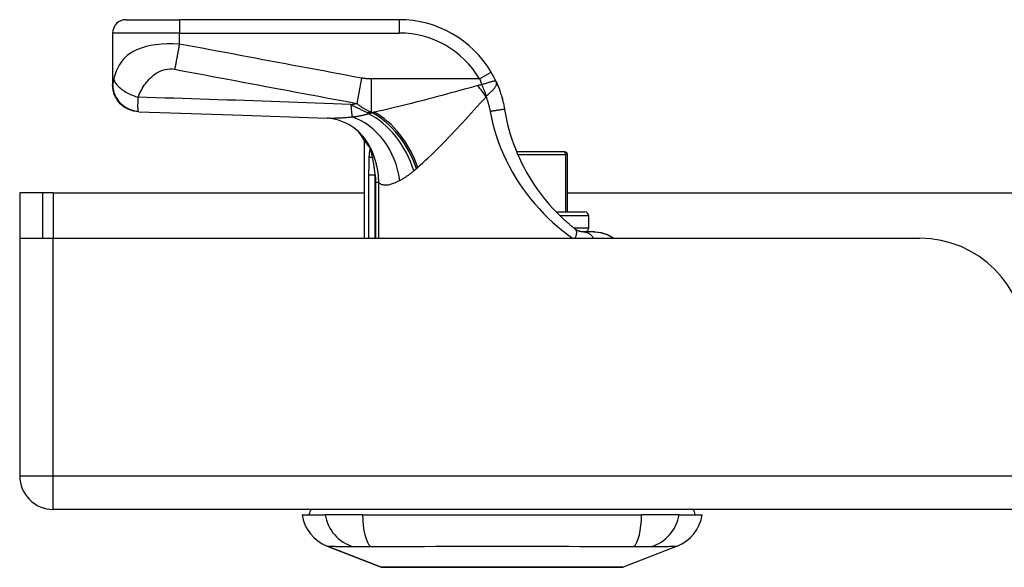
# Model space of a CAD drawing. Header units: inches. Extents: x 12 to 399, y 35 to 188.
# Tile 1 of 191: x 12.16 to 15.06, y 35.42 to 37.04. Entities that reach past the tile are written whole.
import ezdxf

# ---------------------------------------------------------------- set-up
doc = ezdxf.new("R2010")
doc.units = ezdxf.units.IN
doc.header["$MEASUREMENT"] = 0
doc.layers.add('Visible Edges(ANSI)', color=7, linetype='Continuous', lineweight=25)
doc.layers.add('Visible Tangent Edges(ANSI)', color=7, linetype='Continuous', lineweight=25)

msp = doc.modelspace()

# ---------------------------------------------------------------- linework, layer by layer
at = {"layer": 'Visible Edges(ANSI)'}
for p, q in [((12.4721, 37.0355), (12.6296, 37.0355)), ((13.2786, 37.0355), (12.6296, 37.0355)), ((12.4327, 36.9962), (12.4327, 36.8441)), ((12.4327, 36.8441), (12.4327, 36.8429)), ((13.1752, 36.6789), (13.1752, 36.3907)), ((13.1926, 36.6562), (13.1931, 36.6555)), ((13.7653, 36.6455), (13.6251, 36.6455)), ((13.7653, 36.6455), (13.7673, 36.6455)), ((13.7751, 36.4683), (13.7751, 36.6376)), ((12.2263, 36.5247), (12.1583, 36.5247)), ((12.1583, 36.5247), (12.1583, 36.4077)), ((12.2573, 36.5247), (12.2263, 36.5247)), ((12.2263, 36.3907), (12.2263, 36.5247)), ((12.2573, 36.5247), (13.1752, 36.5247)), ((13.7751, 36.5247), (15.2959, 36.5247)), ((13.7417, 36.4683), (13.8264, 36.4683)), ((13.8382, 36.4211), (13.8382, 36.4565)), ((12.1583, 36.4077), (12.1583, 35.6897)), ((12.1598, 36.3907), (12.2573, 36.3907)), ((12.2573, 36.3907), (14.8153, 36.3907)), ((13.8529, 36.4096), (13.822, 36.4096)), ((13.8557, 36.4096), (13.8529, 36.4096)), ((53.8623, 35.5907), (12.2573, 35.5907)), ((12.9918, 35.5749), (13.0598, 35.5749)), ((13.1706, 35.5749), (13.0598, 35.5749)), ((13.1706, 35.5749), (13.9941, 35.5749)), ((14.1048, 35.5749), (13.9941, 35.5749)), ((14.1048, 35.5749), (14.1729, 35.5749)), ((13.2254, 35.4204), (13.0657, 35.4825)), ((14.0989, 35.4825), (13.9392, 35.4204))]:
    msp.add_line(p, q, dxfattribs=at)
at = {"layer": 'Visible Edges(ANSI)', "flags": 128}
for points in [[(13.5648, 36.852), (13.5643, 36.8532), (13.5637, 36.8544), (13.5632, 36.8556), (13.5626, 36.8568), (13.562, 36.858), (13.5614, 36.8592), (13.5608, 36.8604), (13.5602, 36.8616), (13.5596, 36.8629), (13.559, 36.8641), (13.5584, 36.8653), (13.5578, 36.8665), (13.5571, 36.8677), (13.5565, 36.8689), (13.5558, 36.8701), (13.5552, 36.8713), (13.5545, 36.8725), (13.5539, 36.8737), (13.5532, 36.8749), (13.5525, 36.8761), (13.5518, 36.8773), (13.5512, 36.8785), (13.5505, 36.8796), (13.5498, 36.8808)], [(13.5648, 36.852), (13.5663, 36.8488), (13.5677, 36.8456), (13.5691, 36.8423), (13.5705, 36.839), (13.5718, 36.8357), (13.5731, 36.8324), (13.5743, 36.8291), (13.5755, 36.8257), (13.5767, 36.8224), (13.5778, 36.819), (13.5789, 36.8156), (13.58, 36.8122), (13.581, 36.8088), (13.5819, 36.8054), (13.5829, 36.802), (13.5838, 36.7986), (13.5846, 36.7951), (13.5855, 36.7917), (13.5862, 36.7882), (13.587, 36.7848), (13.5877, 36.7813), (13.5883, 36.7778), (13.589, 36.7744), (13.5895, 36.7709)], [(12.5099, 36.7636), (12.4947, 36.7655), (12.4802, 36.7702), (12.4668, 36.7777), (12.4552, 36.7876), (12.4456, 36.7995), (12.4385, 36.8131), (12.4342, 36.8277), (12.4327, 36.8429)], [(12.5099, 36.7636), (12.7879, 36.7549), (13.0661, 36.7447)], [(13.5895, 36.7709), (13.5921, 36.7561), (13.5951, 36.7413), (13.5985, 36.7266), (13.6023, 36.712), (13.6065, 36.6976), (13.6111, 36.6832), (13.616, 36.669), (13.6213, 36.6548), (13.627, 36.6409), (13.6331, 36.6271), (13.6396, 36.6135), (13.6464, 36.6), (13.6535, 36.5868), (13.661, 36.5737), (13.6689, 36.5609), (13.677, 36.5483), (13.6855, 36.5359), (13.6944, 36.5238), (13.7035, 36.5119), (13.7129, 36.5003), (13.7225, 36.4891), (13.7323, 36.4782), (13.7424, 36.4676), (13.7526, 36.4575)], [(13.1703, 36.6929), (13.1584, 36.7052), (13.1445, 36.7165), (13.1294, 36.7262), (13.1141, 36.7337), (13.0995, 36.739), (13.0864, 36.7423), (13.0752, 36.744), (13.0661, 36.7447)], [(13.1752, 36.6789), (13.1752, 36.6789), (13.1753, 36.6787), (13.1755, 36.6785), (13.1757, 36.6783), (13.176, 36.6779), (13.1763, 36.6775), (13.1767, 36.6769), (13.1772, 36.6763), (13.1778, 36.6756), (13.1784, 36.6749), (13.179, 36.674), (13.1797, 36.6731), (13.1805, 36.6721), (13.1813, 36.6711), (13.1822, 36.6699), (13.1832, 36.6687), (13.1841, 36.6674), (13.1852, 36.666), (13.1863, 36.6646), (13.1874, 36.6631), (13.1887, 36.6615), (13.1899, 36.6598), (13.1912, 36.658), (13.1926, 36.6562)], [(13.1931, 36.6555), (13.1933, 36.6552), (13.1934, 36.655), (13.1936, 36.6548), (13.1938, 36.6545), (13.1939, 36.6543), (13.1941, 36.654), (13.1943, 36.6537), (13.1945, 36.6534), (13.1947, 36.653), (13.1949, 36.6527), (13.1951, 36.6523), (13.1953, 36.652), (13.1955, 36.6516), (13.1957, 36.6513), (13.1959, 36.6509), (13.1961, 36.6505), (13.1963, 36.6501), (13.1965, 36.6498), (13.1967, 36.6494), (13.1969, 36.649), (13.1971, 36.6486), (13.1973, 36.6483), (13.1975, 36.6479), (13.1977, 36.6475)], [(13.7977, 36.418), (13.7958, 36.4195), (13.7939, 36.421), (13.792, 36.4225), (13.7901, 36.424), (13.7882, 36.4256), (13.7863, 36.4271), (13.7845, 36.4287), (13.7826, 36.4303), (13.7807, 36.4319), (13.7788, 36.4335), (13.7769, 36.4351), (13.775, 36.4368), (13.7731, 36.4384), (13.7712, 36.4401), (13.7694, 36.4418), (13.7675, 36.4435), (13.7656, 36.4452), (13.7637, 36.4469), (13.7619, 36.4486), (13.76, 36.4504), (13.7581, 36.4521), (13.7563, 36.4539), (13.7544, 36.4557), (13.7526, 36.4575)], [(13.822, 36.4096), (13.8213, 36.4096), (13.8206, 36.4096), (13.8198, 36.4096), (13.819, 36.4097), (13.8182, 36.4098), (13.8173, 36.4098), (13.8163, 36.41), (13.8154, 36.4101), (13.8143, 36.4103), (13.8133, 36.4105), (13.8122, 36.4108), (13.8111, 36.4111), (13.81, 36.4115), (13.8088, 36.4118), (13.8077, 36.4123), (13.8066, 36.4127), (13.8054, 36.4132), (13.8043, 36.4138), (13.8032, 36.4144), (13.8021, 36.415), (13.8009, 36.4157), (13.7999, 36.4164), (13.7988, 36.4172), (13.7977, 36.418)], [(13.8528, 36.4096), (13.8634, 36.409), (13.873, 36.4074), (13.8816, 36.4051), (13.8891, 36.4025), (13.8955, 36.3998), (13.9008, 36.3973), (13.906, 36.3944), (13.9122, 36.3907)], [(13.8557, 36.4096), (13.8656, 36.409), (13.8749, 36.4074), (13.8834, 36.4051), (13.891, 36.4023), (13.8978, 36.3992), (13.9036, 36.3962), (13.9084, 36.3933), (13.9124, 36.3907)], [(13.2272, 35.4201), (13.2276, 35.4201), (13.2289, 35.4201), (13.231, 35.42), (13.234, 35.42), (13.2378, 35.42), (13.2425, 35.42), (13.248, 35.42), (13.2542, 35.42), (13.2612, 35.42), (13.2691, 35.4199), (13.2777, 35.4199), (13.287, 35.4199), (13.2971, 35.4199), (13.3078, 35.4199), (13.3192, 35.4198), (13.3312, 35.4198), (13.3438, 35.4198), (13.357, 35.4199), (13.3707, 35.4199), (13.3849, 35.4199), (13.3996, 35.4199), (13.4148, 35.4199), (13.4305, 35.42), (13.4465, 35.42), (13.4628, 35.42), (13.4794, 35.42), (13.4962, 35.42), (13.5132, 35.42), (13.5303, 35.42), (13.5477, 35.4201), (13.5651, 35.4201), (13.5826, 35.4201), (13.6001, 35.4201), (13.6176, 35.4201), (13.6348, 35.42), (13.6519, 35.42), (13.6689, 35.42), (13.6858, 35.42), (13.7024, 35.42), (13.7187, 35.42), (13.7347, 35.42), (13.7503, 35.4199), (13.7655, 35.4199), (13.7801, 35.4199), (13.7943, 35.4199), (13.808, 35.4199), (13.8212, 35.4198), (13.8338, 35.4198), (13.8457, 35.4198), (13.8571, 35.4199), (13.8677, 35.4199), (13.8777, 35.4199), (13.887, 35.4199), (13.8955, 35.4199), (13.9034, 35.42), (13.9104, 35.42), (13.9167, 35.42), (13.9222, 35.42), (13.9268, 35.42), (13.9306, 35.42), (13.9336, 35.42), (13.9357, 35.4201), (13.937, 35.4201), (13.9374, 35.4201)]]:
    msp.add_lwpolyline(points, dxfattribs=at)
at = {"layer": 'Visible Edges(ANSI)'}
for centre, radius, start, end in [((12.4721, 36.9962), 0.0394, 90, 180), ((13.2786, 36.7206), 0.315, 30.5805, 90), ((13.0016, 36.5861), 0.1969, 28.1462, 37.2505), ((13.7673, 36.6376), 0.00787, 0, 90), ((13.8264, 36.4565), 0.0118, 0, 90), ((13.8264, 36.4211), 0.0118, 283.2615, 0), ((12.2573, 36.4077), 0.099, 180, 189.8877), ((14.8153, 36.0787), 0.312, 0, 90), ((12.2573, 35.6897), 0.099, 180, 270), ((13.1085, 35.5926), 0.1181, 188.6009, 248.7495), ((13.0508, 35.567), 0.0394, 143.1301, 168.463), ((14.0561, 35.5926), 0.1181, 291.2505, 351.3991), ((14.1138, 35.567), 0.0394, 11.537, 36.8699), ((13.2272, 35.425), 0.00492, 248.7495, 269.7912), ((13.9374, 35.425), 0.00492, 270.2088, 291.2505)]:
    msp.add_arc(centre, radius, start, end, dxfattribs=at)
at = {"layer": 'Visible Tangent Edges(ANSI)'}
for p, q in [((12.6296, 37.0355), (12.6296, 36.9962)), ((13.2786, 37.0355), (13.2786, 36.9962)), ((12.6296, 36.9962), (12.4327, 36.9962)), ((12.6296, 36.9636), (12.6296, 36.9962)), ((12.6296, 36.9962), (13.2786, 36.9962)), ((13.5159, 36.8608), (13.5498, 36.8808)), ((13.1672, 36.8632), (13.1532, 36.7887)), ((13.5159, 36.8608), (13.1962, 36.8608)), ((13.1962, 36.8608), (13.1962, 36.7628)), ((13.188, 36.7603), (13.188, 36.7578)), ((13.1995, 36.7603), (13.188, 36.7603)), ((13.1962, 36.7628), (13.2053, 36.7628)), ((13.2045, 36.6308), (13.1997, 36.629)), ((13.6285, 36.6376), (13.7691, 36.6376)), ((13.7751, 36.6376), (13.7691, 36.6376)), ((13.7691, 36.6376), (13.7691, 36.4683)), ((13.1883, 36.5781), (13.2073, 36.5781)), ((13.1883, 36.5781), (13.1883, 36.3907)), ((13.2073, 36.3907), (13.2073, 36.5781)), ((13.218, 36.5556), (13.2087, 36.5556)), ((13.2087, 36.5556), (13.2087, 36.3907)), ((13.218, 36.3907), (13.218, 36.5556)), ((12.2573, 36.5247), (12.2573, 36.3907)), ((13.8382, 36.4565), (13.7536, 36.4565)), ((13.7938, 36.4211), (13.8382, 36.4211)), ((12.2573, 35.6897), (12.2573, 36.3907)), ((12.1583, 35.6897), (12.2573, 35.6897)), ((12.2573, 35.5907), (12.2573, 35.6897)), ((12.2573, 35.6897), (53.8623, 35.6897)), ((13.0657, 35.4825), (13.2254, 35.4204))]:
    msp.add_line(p, q, dxfattribs=at)
at = {"layer": 'Visible Tangent Edges(ANSI)', "flags": 128}
for points in [[(12.6296, 36.9636), (12.6115, 36.9645), (12.5937, 36.9644), (12.5765, 36.9635), (12.5603, 36.9617), (12.5453, 36.9593), (12.5317, 36.9562), (12.5195, 36.9526), (12.5086, 36.9486), (12.4988, 36.9442), (12.4902, 36.9395), (12.4826, 36.9346), (12.4759, 36.9295), (12.4699, 36.9242), (12.4646, 36.9188), (12.4599, 36.9132), (12.4558, 36.9076), (12.4521, 36.9018), (12.4488, 36.8959), (12.446, 36.89), (12.4434, 36.884), (12.4412, 36.8779), (12.4392, 36.8718), (12.4375, 36.8656), (12.4361, 36.8595)], [(12.6296, 36.9636), (12.629, 36.9603), (12.6284, 36.957), (12.6278, 36.9537), (12.6272, 36.9503), (12.6266, 36.947), (12.626, 36.9436), (12.6254, 36.9403), (12.6248, 36.937), (12.6242, 36.9337), (12.6236, 36.9304), (12.623, 36.9272), (12.6224, 36.924), (12.6218, 36.9208), (12.6212, 36.9177), (12.6206, 36.9146), (12.62, 36.9115), (12.6195, 36.9085), (12.6189, 36.9056), (12.6183, 36.9027), (12.6178, 36.8998), (12.6172, 36.8971), (12.6167, 36.8944), (12.6162, 36.8917), (12.6156, 36.8892)], [(13.1672, 36.8632), (13.1447, 36.8674), (13.1222, 36.8716), (13.0998, 36.8758), (13.0775, 36.88), (13.0551, 36.8842), (13.0327, 36.8883), (13.0103, 36.8925), (12.9879, 36.8967), (12.9655, 36.9009), (12.9431, 36.9051), (12.9207, 36.9093), (12.8983, 36.9135), (12.8759, 36.9176), (12.8535, 36.9218), (12.8311, 36.926), (12.8087, 36.9302), (12.7863, 36.9344), (12.7639, 36.9386), (12.7415, 36.9428), (12.7192, 36.9469), (12.6968, 36.9511), (12.6743, 36.9553), (12.6519, 36.9595), (12.6296, 36.9636)], [(12.5083, 36.8068), (12.5102, 36.8121), (12.5124, 36.8174), (12.5148, 36.8225), (12.5174, 36.8276), (12.5201, 36.8325), (12.5231, 36.8373), (12.5262, 36.8421), (12.5295, 36.8467), (12.533, 36.8512), (12.5367, 36.8556), (12.5405, 36.8599), (12.5446, 36.8641), (12.5489, 36.8681), (12.5535, 36.8719), (12.5583, 36.8755), (12.5634, 36.8789), (12.5688, 36.882), (12.5746, 36.8848), (12.5808, 36.8871), (12.5873, 36.8889), (12.5941, 36.89), (12.6012, 36.8905), (12.6084, 36.8902), (12.6156, 36.8892)], [(12.6156, 36.8892), (12.638, 36.885), (12.6604, 36.8808), (12.6828, 36.8766), (12.7052, 36.8724), (12.7276, 36.8682), (12.75, 36.864), (12.7724, 36.8598), (12.7948, 36.8557), (12.8172, 36.8515), (12.8396, 36.8473), (12.862, 36.8431), (12.8844, 36.8389), (12.9068, 36.8347), (12.9292, 36.8305), (12.9516, 36.8264), (12.9739, 36.8222), (12.9963, 36.818), (13.0187, 36.8138), (13.0411, 36.8096), (13.0635, 36.8054), (13.0859, 36.8012), (13.1083, 36.7971), (13.1308, 36.7929), (13.1532, 36.7887)], [(12.4361, 36.8595), (12.4359, 36.8586), (12.4357, 36.8578), (12.4356, 36.8569), (12.4354, 36.8561), (12.4352, 36.8553), (12.435, 36.8546), (12.4348, 36.8538), (12.4346, 36.8531), (12.4345, 36.8524), (12.4343, 36.8517), (12.4341, 36.851), (12.4339, 36.8503), (12.4337, 36.8496), (12.4336, 36.8489), (12.4334, 36.8483), (12.4333, 36.8477), (12.4332, 36.8471), (12.433, 36.8466), (12.4329, 36.8461), (12.4329, 36.8456), (12.4328, 36.8452), (12.4327, 36.8448), (12.4327, 36.8444), (12.4327, 36.8441)], [(12.4361, 36.8595), (12.4369, 36.8572), (12.4379, 36.8547), (12.4391, 36.8523), (12.4406, 36.8497), (12.4423, 36.8472), (12.4442, 36.8446), (12.4464, 36.842), (12.4488, 36.8394), (12.4515, 36.8368), (12.4544, 36.8342), (12.4575, 36.8317), (12.4607, 36.8292), (12.4642, 36.8267), (12.4678, 36.8244), (12.4716, 36.8221), (12.4754, 36.82), (12.4794, 36.8179), (12.4835, 36.8159), (12.4876, 36.8141), (12.4917, 36.8124), (12.4959, 36.8108), (12.5001, 36.8093), (12.5042, 36.808), (12.5083, 36.8068)], [(13.1962, 36.8608), (13.195, 36.8608), (13.1938, 36.8608), (13.1926, 36.8608), (13.1913, 36.8609), (13.1901, 36.8609), (13.1889, 36.8609), (13.1877, 36.861), (13.1865, 36.861), (13.1853, 36.8611), (13.1841, 36.8612), (13.1829, 36.8613), (13.1817, 36.8613), (13.1805, 36.8614), (13.1793, 36.8616), (13.178, 36.8617), (13.1768, 36.8618), (13.1756, 36.8619), (13.1744, 36.8621), (13.1732, 36.8622), (13.172, 36.8624), (13.1708, 36.8626), (13.1696, 36.8628), (13.1684, 36.863), (13.1672, 36.8632)], [(13.5159, 36.8608), (13.5162, 36.8601), (13.5164, 36.8594), (13.5167, 36.8587), (13.517, 36.858), (13.5173, 36.8573), (13.5175, 36.8565), (13.5178, 36.8558), (13.5181, 36.8551), (13.5184, 36.8544), (13.5186, 36.8537), (13.5189, 36.853), (13.5192, 36.8523), (13.5194, 36.8515), (13.5197, 36.8508), (13.52, 36.8501), (13.5202, 36.8494), (13.5205, 36.8487), (13.5207, 36.8479), (13.521, 36.8472), (13.5213, 36.8465), (13.5215, 36.8458), (13.5218, 36.845), (13.522, 36.8443), (13.5223, 36.8436)], [(13.5648, 36.852), (13.5644, 36.8528), (13.5638, 36.8534), (13.5631, 36.8538), (13.5623, 36.8541), (13.5613, 36.8542), (13.5603, 36.8542), (13.559, 36.8541), (13.5577, 36.8539), (13.5562, 36.8536), (13.5546, 36.8533), (13.5528, 36.8529), (13.5509, 36.8524), (13.5489, 36.8518), (13.5469, 36.8512), (13.5447, 36.8506), (13.5424, 36.8499), (13.5401, 36.8492), (13.5376, 36.8484), (13.5352, 36.8476), (13.5327, 36.8468), (13.5301, 36.846), (13.5275, 36.8452), (13.5249, 36.8444), (13.5223, 36.8436)], [(13.5363, 36.8112), (13.5385, 36.8131), (13.5407, 36.815), (13.5429, 36.8168), (13.545, 36.8187), (13.5471, 36.8206), (13.5491, 36.8225), (13.5511, 36.8243), (13.553, 36.8261), (13.5548, 36.828), (13.5565, 36.8297), (13.5581, 36.8315), (13.5595, 36.8333), (13.5609, 36.835), (13.5621, 36.8367), (13.5631, 36.8383), (13.564, 36.8399), (13.5648, 36.8415), (13.5653, 36.8431), (13.5657, 36.8446), (13.5659, 36.8461), (13.566, 36.8476), (13.5658, 36.8491), (13.5654, 36.8506), (13.5648, 36.852)], [(12.4327, 36.8441), (12.4328, 36.8396), (12.4333, 36.835), (12.434, 36.8304), (12.435, 36.8257), (12.4363, 36.821), (12.438, 36.8163), (12.44, 36.8116), (12.4423, 36.8071), (12.445, 36.8026), (12.448, 36.7983), (12.4512, 36.7942), (12.4548, 36.7903), (12.4586, 36.7866), (12.4626, 36.7832), (12.4668, 36.78), (12.4712, 36.7772), (12.4758, 36.7746), (12.4804, 36.7724), (12.4851, 36.7704), (12.4899, 36.7688), (12.4946, 36.7675), (12.4994, 36.7665), (12.504, 36.7658), (12.5087, 36.7654)], [(13.5108, 36.8411), (13.4975, 36.8374), (13.4843, 36.8338), (13.471, 36.8302), (13.4577, 36.8266), (13.4445, 36.823), (13.4312, 36.8194), (13.418, 36.8158), (13.4049, 36.8123), (13.3918, 36.8088), (13.3788, 36.8054), (13.3658, 36.8019), (13.3529, 36.7986), (13.34, 36.7952), (13.3273, 36.792), (13.3146, 36.7887), (13.3021, 36.7856), (13.2896, 36.7825), (13.2772, 36.7794), (13.2649, 36.7765), (13.2527, 36.7736), (13.2406, 36.7707), (13.2287, 36.768), (13.2169, 36.7654), (13.2053, 36.7628)], [(13.5223, 36.8436), (13.5218, 36.8435), (13.5213, 36.8434), (13.5208, 36.8433), (13.5203, 36.8432), (13.5198, 36.8432), (13.5193, 36.8431), (13.5188, 36.843), (13.5183, 36.8429), (13.5178, 36.8428), (13.5173, 36.8427), (13.5169, 36.8426), (13.5164, 36.8425), (13.5159, 36.8423), (13.5154, 36.8422), (13.515, 36.8421), (13.5145, 36.842), (13.514, 36.8419), (13.5136, 36.8418), (13.5131, 36.8417), (13.5126, 36.8416), (13.5122, 36.8414), (13.5117, 36.8413), (13.5113, 36.8412), (13.5108, 36.8411)], [(12.5087, 36.7654), (12.5085, 36.7661), (12.5083, 36.7669), (12.5081, 36.7678), (12.508, 36.7688), (12.5079, 36.7699), (12.5078, 36.7712), (12.5077, 36.7725), (12.5076, 36.774), (12.5075, 36.7755), (12.5075, 36.7772), (12.5075, 36.779), (12.5074, 36.7809), (12.5075, 36.7828), (12.5075, 36.7846), (12.5075, 36.7865), (12.5076, 36.7884), (12.5076, 36.7904), (12.5077, 36.7925), (12.5078, 36.7947), (12.5079, 36.797), (12.508, 36.7993), (12.5081, 36.8017), (12.5082, 36.8042), (12.5083, 36.8068)], [(13.1355, 36.7851), (13.1094, 36.7861), (13.0832, 36.7872), (13.0571, 36.7882), (13.0309, 36.7892), (13.0048, 36.7902), (12.9787, 36.7912), (12.9525, 36.7922), (12.9264, 36.7931), (12.9002, 36.7941), (12.8741, 36.795), (12.848, 36.7959), (12.8218, 36.7969), (12.7957, 36.7978), (12.7696, 36.7986), (12.7434, 36.7995), (12.7173, 36.8004), (12.6912, 36.8012), (12.665, 36.8021), (12.6389, 36.8029), (12.6128, 36.8037), (12.5867, 36.8045), (12.5605, 36.8053), (12.5344, 36.8061), (12.5083, 36.8068)], [(13.3331, 36.5996), (13.3408, 36.6063), (13.3486, 36.6134), (13.3565, 36.6207), (13.3644, 36.6282), (13.3725, 36.6359), (13.3806, 36.6439), (13.3888, 36.652), (13.3971, 36.6602), (13.4054, 36.6687), (13.4137, 36.6773), (13.4222, 36.686), (13.4306, 36.6949), (13.4392, 36.7039), (13.4478, 36.713), (13.4564, 36.7222), (13.465, 36.7315), (13.4737, 36.7409), (13.4824, 36.7504), (13.4912, 36.7599), (13.5, 36.7695), (13.5087, 36.7791), (13.5175, 36.7888), (13.5263, 36.7985), (13.5351, 36.8082)], [(13.5351, 36.8082), (13.5351, 36.8084), (13.5351, 36.8086), (13.5352, 36.8087), (13.5352, 36.8089), (13.5352, 36.8091), (13.5353, 36.8092), (13.5353, 36.8094), (13.5354, 36.8095), (13.5354, 36.8097), (13.5355, 36.8098), (13.5355, 36.8099), (13.5356, 36.8101), (13.5356, 36.8102), (13.5357, 36.8103), (13.5357, 36.8104), (13.5358, 36.8105), (13.5359, 36.8106), (13.5359, 36.8107), (13.536, 36.8108), (13.5361, 36.8109), (13.5361, 36.811), (13.5362, 36.8111), (13.5363, 36.8111), (13.5363, 36.8112)], [(13.5351, 36.8082), (13.5357, 36.8065), (13.5364, 36.8047), (13.537, 36.8029), (13.5376, 36.8011), (13.5382, 36.7993), (13.5388, 36.7975), (13.5394, 36.7957), (13.5399, 36.7939), (13.5405, 36.7921), (13.541, 36.7903), (13.5415, 36.7885), (13.5421, 36.7866), (13.5425, 36.7848), (13.543, 36.783), (13.5435, 36.7812), (13.5439, 36.7793), (13.5444, 36.7775), (13.5448, 36.7757), (13.5452, 36.7738), (13.5456, 36.772), (13.546, 36.7701), (13.5464, 36.7683), (13.5467, 36.7665), (13.5471, 36.7646)], [(12.5099, 36.7636), (12.5098, 36.7636), (12.5098, 36.7636), (12.5097, 36.7636), (12.5097, 36.7636), (12.5096, 36.7637), (12.5096, 36.7637), (12.5095, 36.7637), (12.5095, 36.7638), (12.5094, 36.7638), (12.5094, 36.7639), (12.5093, 36.764), (12.5093, 36.764), (12.5092, 36.7641), (12.5092, 36.7642), (12.5091, 36.7643), (12.5091, 36.7644), (12.509, 36.7645), (12.509, 36.7646), (12.5089, 36.7647), (12.5089, 36.7648), (12.5088, 36.765), (12.5088, 36.7651), (12.5087, 36.7652), (12.5087, 36.7654)], [(13.188, 36.7603), (13.1857, 36.7612), (13.1834, 36.7622), (13.181, 36.7631), (13.1787, 36.7641), (13.1765, 36.7651), (13.1742, 36.766), (13.1719, 36.767), (13.1697, 36.768), (13.1675, 36.7691), (13.1653, 36.7701), (13.1631, 36.7711), (13.1609, 36.7722), (13.1587, 36.7732), (13.1565, 36.7743), (13.1544, 36.7753), (13.1522, 36.7764), (13.1501, 36.7774), (13.148, 36.7785), (13.1459, 36.7796), (13.1438, 36.7807), (13.1417, 36.7818), (13.1396, 36.7829), (13.1376, 36.784), (13.1355, 36.7851)], [(13.1532, 36.7887), (13.155, 36.7872), (13.1568, 36.7857), (13.1586, 36.7843), (13.1604, 36.7829), (13.1622, 36.7816), (13.164, 36.7803), (13.1658, 36.779), (13.1676, 36.7778), (13.1694, 36.7766), (13.1712, 36.7755), (13.173, 36.7744), (13.1748, 36.7733), (13.1765, 36.7723), (13.1783, 36.7713), (13.1801, 36.7703), (13.1819, 36.7694), (13.1837, 36.7685), (13.1855, 36.7676), (13.1872, 36.7667), (13.189, 36.7659), (13.1908, 36.7651), (13.1926, 36.7643), (13.1944, 36.7636), (13.1962, 36.7628)], [(13.5895, 36.7709), (13.5895, 36.7709), (13.5892, 36.7709), (13.5888, 36.7709), (13.5882, 36.7708), (13.5875, 36.7707), (13.5865, 36.7706), (13.5853, 36.7705), (13.584, 36.7703), (13.5825, 36.7701), (13.5807, 36.7698), (13.5789, 36.7696), (13.5768, 36.7693), (13.5746, 36.7689), (13.5723, 36.7686), (13.5699, 36.7682), (13.5674, 36.7678), (13.5649, 36.7674), (13.5623, 36.767), (13.5597, 36.7666), (13.5571, 36.7662), (13.5545, 36.7658), (13.552, 36.7654), (13.5495, 36.765), (13.5471, 36.7646)], [(13.5471, 36.7646), (13.5507, 36.7461), (13.555, 36.7278), (13.56, 36.7095), (13.5655, 36.6914), (13.5717, 36.6735), (13.5785, 36.6558), (13.586, 36.6382), (13.594, 36.6209), (13.6026, 36.6038), (13.6118, 36.587), (13.6216, 36.5704), (13.632, 36.5541), (13.6429, 36.5382), (13.6543, 36.5225), (13.6662, 36.5073), (13.6786, 36.4924), (13.6915, 36.478), (13.7047, 36.4639), (13.7184, 36.4504), (13.7323, 36.4373), (13.7465, 36.4248), (13.761, 36.4128), (13.7755, 36.4015), (13.7901, 36.3907)], [(13.1405, 36.7478), (13.137, 36.7475), (13.1336, 36.7472), (13.1302, 36.7469), (13.1268, 36.7466), (13.1234, 36.7464), (13.1201, 36.7461), (13.1168, 36.7459), (13.1135, 36.7457), (13.1103, 36.7455), (13.1071, 36.7453), (13.1039, 36.7451), (13.1008, 36.745), (13.0977, 36.7449), (13.0946, 36.7448), (13.0916, 36.7447), (13.0886, 36.7446), (13.0857, 36.7445), (13.0827, 36.7445), (13.0799, 36.7445), (13.077, 36.7445), (13.0742, 36.7445), (13.0715, 36.7446), (13.0688, 36.7446), (13.0661, 36.7447)], [(13.188, 36.7578), (13.1862, 36.7573), (13.1844, 36.7567), (13.1825, 36.7562), (13.1807, 36.7556), (13.1788, 36.7551), (13.1769, 36.7546), (13.175, 36.7541), (13.173, 36.7537), (13.1711, 36.7532), (13.1691, 36.7527), (13.1672, 36.7523), (13.1652, 36.7519), (13.1632, 36.7515), (13.1612, 36.7511), (13.1592, 36.7507), (13.1571, 36.7503), (13.1551, 36.75), (13.153, 36.7496), (13.151, 36.7493), (13.1489, 36.749), (13.1468, 36.7487), (13.1447, 36.7484), (13.1426, 36.7481), (13.1405, 36.7478)], [(13.1995, 36.7603), (13.199, 36.7602), (13.1985, 36.7601), (13.198, 36.76), (13.1976, 36.7599), (13.1971, 36.7598), (13.1966, 36.7597), (13.1961, 36.7596), (13.1956, 36.7595), (13.1952, 36.7594), (13.1947, 36.7593), (13.1942, 36.7592), (13.1937, 36.759), (13.1932, 36.7589), (13.1928, 36.7588), (13.1923, 36.7587), (13.1918, 36.7586), (13.1913, 36.7585), (13.1909, 36.7584), (13.1904, 36.7583), (13.1899, 36.7582), (13.1894, 36.7581), (13.189, 36.758), (13.1885, 36.7579), (13.188, 36.7578)], [(13.2053, 36.7628), (13.2051, 36.7627), (13.2048, 36.7626), (13.2046, 36.7625), (13.2043, 36.7624), (13.2041, 36.7623), (13.2039, 36.7622), (13.2036, 36.7621), (13.2034, 36.762), (13.2031, 36.7619), (13.2029, 36.7618), (13.2026, 36.7617), (13.2024, 36.7616), (13.2021, 36.7615), (13.2019, 36.7613), (13.2017, 36.7612), (13.2014, 36.7611), (13.2012, 36.761), (13.2009, 36.7609), (13.2007, 36.7608), (13.2004, 36.7607), (13.2002, 36.7606), (13.2, 36.7605), (13.1997, 36.7604), (13.1995, 36.7603)], [(13.1931, 36.6555), (13.1928, 36.6549), (13.1925, 36.6542), (13.1923, 36.6534), (13.192, 36.6527), (13.1918, 36.6518), (13.1915, 36.6509), (13.1913, 36.65), (13.1912, 36.6491), (13.191, 36.6481), (13.1908, 36.6471), (13.1907, 36.6461), (13.1905, 36.6451), (13.1904, 36.6441), (13.1902, 36.643), (13.1901, 36.642), (13.19, 36.6409), (13.1899, 36.6398), (13.1898, 36.6387), (13.1897, 36.6376), (13.1896, 36.6365), (13.1895, 36.6354), (13.1894, 36.6343), (13.1894, 36.6332), (13.1893, 36.6321)], [(13.1997, 36.629), (13.1994, 36.6304), (13.1991, 36.6317), (13.1988, 36.6331), (13.1986, 36.6344), (13.1983, 36.6358), (13.198, 36.6371), (13.1978, 36.6383), (13.1975, 36.6396), (13.1973, 36.6408), (13.197, 36.642), (13.1968, 36.6431), (13.1966, 36.6441), (13.1965, 36.6452), (13.1963, 36.6461), (13.1962, 36.6469), (13.1962, 36.6477), (13.1962, 36.6483), (13.1962, 36.6487), (13.1963, 36.649), (13.1965, 36.649), (13.1967, 36.6489), (13.197, 36.6486), (13.1973, 36.6481), (13.1977, 36.6475)], [(13.2045, 36.6308), (13.2043, 36.6315), (13.204, 36.6322), (13.2038, 36.6329), (13.2035, 36.6336), (13.2032, 36.6343), (13.203, 36.635), (13.2027, 36.6357), (13.2024, 36.6364), (13.2021, 36.6371), (13.2019, 36.6378), (13.2016, 36.6385), (13.2013, 36.6392), (13.201, 36.6399), (13.2007, 36.6406), (13.2004, 36.6413), (13.2001, 36.642), (13.1998, 36.6427), (13.1995, 36.6434), (13.1992, 36.6441), (13.1989, 36.6447), (13.1986, 36.6454), (13.1983, 36.6461), (13.198, 36.6468), (13.1977, 36.6475)], [(13.1893, 36.6321), (13.1892, 36.6299), (13.1891, 36.6277), (13.189, 36.6255), (13.1889, 36.6232), (13.1888, 36.621), (13.1887, 36.6187), (13.1887, 36.6165), (13.1886, 36.6142), (13.1886, 36.612), (13.1885, 36.6097), (13.1885, 36.6074), (13.1884, 36.6052), (13.1884, 36.6029), (13.1884, 36.6007), (13.1884, 36.5984), (13.1884, 36.5961), (13.1884, 36.5939), (13.1883, 36.5916), (13.1883, 36.5894), (13.1883, 36.5871), (13.1883, 36.5848), (13.1883, 36.5826), (13.1883, 36.5803), (13.1883, 36.5781)], [(13.2073, 36.5781), (13.2072, 36.5803), (13.207, 36.5825), (13.2067, 36.5848), (13.2065, 36.587), (13.2063, 36.5892), (13.206, 36.5914), (13.2057, 36.5936), (13.2055, 36.5957), (13.2052, 36.5979), (13.2049, 36.6001), (13.2045, 36.6022), (13.2042, 36.6044), (13.2039, 36.6065), (13.2035, 36.6086), (13.2032, 36.6107), (13.2028, 36.6128), (13.2024, 36.6149), (13.202, 36.617), (13.2017, 36.619), (13.2013, 36.6211), (13.2009, 36.6231), (13.2005, 36.6251), (13.2001, 36.627), (13.1997, 36.629)], [(13.218, 36.5556), (13.218, 36.5588), (13.2179, 36.562), (13.2178, 36.5652), (13.2176, 36.5684), (13.2174, 36.5716), (13.2172, 36.5748), (13.2169, 36.578), (13.2165, 36.5812), (13.2161, 36.5844), (13.2156, 36.5876), (13.2151, 36.5907), (13.2146, 36.5939), (13.214, 36.597), (13.2133, 36.6001), (13.2126, 36.6033), (13.2119, 36.6064), (13.2111, 36.6095), (13.2103, 36.6125), (13.2094, 36.6156), (13.2085, 36.6187), (13.2076, 36.6217), (13.2066, 36.6248), (13.2056, 36.6278), (13.2045, 36.6308)], [(13.2804, 36.5614), (13.282, 36.5623), (13.2836, 36.5631), (13.2852, 36.564), (13.2869, 36.565), (13.2885, 36.5659), (13.2902, 36.5669), (13.2919, 36.5679), (13.2936, 36.569), (13.2953, 36.57), (13.297, 36.5711), (13.2987, 36.5723), (13.3004, 36.5734), (13.3022, 36.5746), (13.3039, 36.5758), (13.3056, 36.5771), (13.3074, 36.5783), (13.3092, 36.5796), (13.3109, 36.581), (13.3127, 36.5823), (13.3145, 36.5837), (13.3163, 36.5852), (13.3181, 36.5866), (13.3199, 36.5881), (13.3217, 36.5896)], [(13.3217, 36.5896), (13.322, 36.5899), (13.3223, 36.5902), (13.3226, 36.5904), (13.3229, 36.5907), (13.3233, 36.591), (13.3236, 36.5912), (13.3239, 36.5915), (13.3242, 36.5918), (13.3245, 36.5921), (13.3248, 36.5923), (13.3251, 36.5926), (13.3255, 36.5929), (13.3258, 36.5931), (13.3261, 36.5934), (13.3264, 36.5937), (13.3267, 36.594), (13.327, 36.5942), (13.3273, 36.5945), (13.3277, 36.5948), (13.328, 36.5951), (13.3283, 36.5953), (13.3286, 36.5956), (13.3289, 36.5959), (13.3292, 36.5962)], [(13.3292, 36.5962), (13.3294, 36.5963), (13.3296, 36.5965), (13.3297, 36.5966), (13.3299, 36.5967), (13.3301, 36.5969), (13.3302, 36.597), (13.3304, 36.5972), (13.3305, 36.5973), (13.3307, 36.5974), (13.3309, 36.5976), (13.331, 36.5977), (13.3312, 36.5979), (13.3313, 36.598), (13.3315, 36.5982), (13.3317, 36.5983), (13.3318, 36.5984), (13.332, 36.5986), (13.3321, 36.5987), (13.3323, 36.5989), (13.3325, 36.599), (13.3326, 36.5991), (13.3328, 36.5993), (13.333, 36.5994), (13.3331, 36.5996)], [(13.2073, 36.5781), (13.2074, 36.5771), (13.2075, 36.5762), (13.2076, 36.5753), (13.2077, 36.5743), (13.2078, 36.5734), (13.2079, 36.5725), (13.208, 36.5715), (13.2081, 36.5706), (13.2081, 36.5697), (13.2082, 36.5687), (13.2083, 36.5678), (13.2083, 36.5669), (13.2084, 36.5659), (13.2084, 36.565), (13.2085, 36.564), (13.2085, 36.5631), (13.2085, 36.5622), (13.2086, 36.5612), (13.2086, 36.5603), (13.2086, 36.5594), (13.2086, 36.5584), (13.2087, 36.5575), (13.2087, 36.5566), (13.2087, 36.5556)], [(13.218, 36.5556), (13.2198, 36.5541), (13.2216, 36.5527), (13.2235, 36.5515), (13.2255, 36.5505), (13.2276, 36.5497), (13.2298, 36.549), (13.232, 36.5485), (13.2343, 36.5482), (13.2367, 36.548), (13.2392, 36.548), (13.2417, 36.5481), (13.2443, 36.5484), (13.2469, 36.5488), (13.2497, 36.5494), (13.2525, 36.55), (13.2553, 36.5508), (13.2583, 36.5518), (13.2612, 36.5528), (13.2643, 36.554), (13.2674, 36.5553), (13.2706, 36.5567), (13.2738, 36.5582), (13.2771, 36.5598), (13.2804, 36.5614)], [(13.7977, 36.418), (13.7983, 36.4174), (13.7989, 36.4169), (13.7994, 36.4162), (13.7999, 36.4155), (13.8003, 36.4147), (13.8007, 36.4139), (13.801, 36.4129), (13.8012, 36.412), (13.8014, 36.4109), (13.8016, 36.4098), (13.8016, 36.4087), (13.8017, 36.4075), (13.8016, 36.4062), (13.8015, 36.4049), (13.8013, 36.4036), (13.8011, 36.4022), (13.8008, 36.4009), (13.8004, 36.3994), (13.8, 36.398), (13.7995, 36.3965), (13.799, 36.3951), (13.7984, 36.3936), (13.7978, 36.3921), (13.7971, 36.3907)], [(13.822, 36.4096), (13.8234, 36.4095), (13.8248, 36.4094), (13.8262, 36.4093), (13.8277, 36.4091), (13.8291, 36.4088), (13.8305, 36.4085), (13.8319, 36.4081), (13.8334, 36.4076), (13.8348, 36.407), (13.8361, 36.4064), (13.8375, 36.4057), (13.8388, 36.405), (13.8402, 36.4041), (13.8414, 36.4032), (13.8427, 36.4022), (13.8439, 36.4012), (13.845, 36.4001), (13.8461, 36.3989), (13.8471, 36.3976), (13.8481, 36.3964), (13.8491, 36.395), (13.8499, 36.3936), (13.8507, 36.3922), (13.8515, 36.3907)], [(13.0657, 35.4825), (13.0659, 35.4825), (13.0663, 35.4825), (13.067, 35.4825), (13.0679, 35.4824), (13.0691, 35.4824), (13.0706, 35.4823), (13.0724, 35.4823), (13.0744, 35.4822), (13.0767, 35.4821), (13.0792, 35.482), (13.082, 35.4819), (13.0851, 35.4819), (13.0884, 35.4818), (13.0919, 35.4817), (13.0957, 35.4816), (13.0997, 35.4815), (13.104, 35.4814), (13.1085, 35.4814), (13.1132, 35.4813), (13.1181, 35.4813), (13.1232, 35.4812), (13.1286, 35.4812), (13.1342, 35.4811), (13.1424, 35.481)], [(13.1424, 35.481), (13.1437, 35.481), (13.1452, 35.481), (13.1467, 35.481), (13.1483, 35.4811), (13.1499, 35.4811), (13.1517, 35.4811), (13.1535, 35.4811), (13.1553, 35.4811), (13.1573, 35.4811), (13.1593, 35.4811), (13.1614, 35.4811), (13.1635, 35.4811), (13.1657, 35.4811), (13.168, 35.4811), (13.1703, 35.4811), (13.1727, 35.4811), (13.1752, 35.4811), (13.1777, 35.4811), (13.1802, 35.4811), (13.1828, 35.4811), (13.1855, 35.481), (13.1882, 35.481), (13.1909, 35.481), (13.1937, 35.481)], [(13.1937, 35.481), (13.2273, 35.4812), (13.2583, 35.4813), (13.2897, 35.4814), (13.3215, 35.4815), (13.3535, 35.4817), (13.3858, 35.4819), (13.4182, 35.482), (13.4508, 35.4822), (13.4836, 35.4823), (13.5165, 35.4824), (13.5495, 35.4825), (13.5825, 35.4825), (13.6155, 35.4825), (13.6485, 35.4824), (13.6814, 35.4823), (13.7142, 35.4822), (13.7468, 35.482), (13.7792, 35.4819), (13.8114, 35.4817), (13.8433, 35.4815), (13.875, 35.4814), (13.9063, 35.4813), (13.9373, 35.4812), (13.9709, 35.481)], [(13.9709, 35.481), (13.9737, 35.481), (13.9764, 35.481), (13.9791, 35.481), (13.9817, 35.4811), (13.9843, 35.4811), (13.9869, 35.4811), (13.9894, 35.4811), (13.9918, 35.4811), (13.9942, 35.4811), (13.9965, 35.4811), (13.9988, 35.4811), (14.001, 35.4811), (14.0032, 35.4811), (14.0052, 35.4811), (14.0073, 35.4811), (14.0092, 35.4811), (14.0111, 35.4811), (14.0129, 35.4811), (14.0147, 35.4811), (14.0163, 35.4811), (14.0179, 35.481), (14.0194, 35.481), (14.0209, 35.481), (14.0223, 35.481)], [(14.0223, 35.481), (14.0305, 35.4811), (14.036, 35.4812), (14.0414, 35.4812), (14.0465, 35.4813), (14.0515, 35.4813), (14.0562, 35.4814), (14.0607, 35.4814), (14.0649, 35.4815), (14.0689, 35.4816), (14.0727, 35.4817), (14.0763, 35.4818), (14.0796, 35.4819), (14.0826, 35.4819), (14.0854, 35.482), (14.0879, 35.4821), (14.0902, 35.4822), (14.0922, 35.4823), (14.094, 35.4823), (14.0955, 35.4824), (14.0967, 35.4824), (14.0977, 35.4825), (14.0983, 35.4825), (14.0988, 35.4825), (14.0989, 35.4825)], [(13.3077, 35.42), (13.3012, 35.42), (13.295, 35.4201), (13.289, 35.4201), (13.2833, 35.4201), (13.2778, 35.4201), (13.2725, 35.4201), (13.2675, 35.4202), (13.2628, 35.4202), (13.2584, 35.4202), (13.2542, 35.4202), (13.2503, 35.4202), (13.2466, 35.4203), (13.2433, 35.4203), (13.2402, 35.4203), (13.2374, 35.4203), (13.2349, 35.4203), (13.2327, 35.4203), (13.2308, 35.4204), (13.2291, 35.4204), (13.2278, 35.4204), (13.2268, 35.4204), (13.226, 35.4204), (13.2256, 35.4204), (13.2254, 35.4204)], [(13.3548, 35.42), (13.3526, 35.42), (13.3505, 35.42), (13.3484, 35.42), (13.3463, 35.42), (13.3443, 35.42), (13.3422, 35.42), (13.3402, 35.42), (13.3381, 35.42), (13.3361, 35.42), (13.3341, 35.42), (13.3322, 35.42), (13.3302, 35.42), (13.3282, 35.42), (13.3263, 35.42), (13.3244, 35.42), (13.3225, 35.42), (13.3206, 35.42), (13.3187, 35.42), (13.3168, 35.42), (13.315, 35.42), (13.3131, 35.42), (13.3113, 35.42), (13.3095, 35.42), (13.3077, 35.42)], [(13.8099, 35.42), (13.7937, 35.4201), (13.7768, 35.4201), (13.7593, 35.4201), (13.7411, 35.4202), (13.7224, 35.4202), (13.7033, 35.4203), (13.6837, 35.4203), (13.6639, 35.4203), (13.6438, 35.4204), (13.6235, 35.4204), (13.603, 35.4204), (13.5824, 35.4204), (13.5617, 35.4204), (13.5412, 35.4204), (13.5208, 35.4204), (13.5006, 35.4203), (13.4807, 35.4203), (13.4612, 35.4203), (13.442, 35.4202), (13.4233, 35.4202), (13.4052, 35.4201), (13.3877, 35.4201), (13.3709, 35.4201), (13.3548, 35.42)], [(13.8569, 35.42), (13.8551, 35.42), (13.8534, 35.42), (13.8515, 35.42), (13.8497, 35.42), (13.8479, 35.42), (13.846, 35.42), (13.8441, 35.42), (13.8422, 35.42), (13.8403, 35.42), (13.8384, 35.42), (13.8365, 35.42), (13.8345, 35.42), (13.8325, 35.42), (13.8305, 35.42), (13.8285, 35.42), (13.8265, 35.42), (13.8245, 35.42), (13.8225, 35.42), (13.8204, 35.42), (13.8183, 35.42), (13.8162, 35.42), (13.8141, 35.42), (13.812, 35.42), (13.8099, 35.42)], [(13.9392, 35.4204), (13.939, 35.4204), (13.9386, 35.4204), (13.9379, 35.4204), (13.9368, 35.4204), (13.9355, 35.4204), (13.9338, 35.4204), (13.9319, 35.4203), (13.9297, 35.4203), (13.9272, 35.4203), (13.9244, 35.4203), (13.9213, 35.4203), (13.9179, 35.4203), (13.9142, 35.4202), (13.9103, 35.4202), (13.9061, 35.4202), (13.9017, 35.4202), (13.8969, 35.4202), (13.892, 35.4201), (13.8867, 35.4201), (13.8813, 35.4201), (13.8755, 35.4201), (13.8696, 35.4201), (13.8634, 35.42), (13.8569, 35.42)]]:
    msp.add_lwpolyline(points, dxfattribs=at)
at = {"layer": 'Visible Tangent Edges(ANSI)'}
for centre, radius, start, end in [((13.2786, 36.7206), 0.2756, 30.5805, 90), ((13.2272, 35.425), 0.00492, 248.7495, 269.7912)]:
    msp.add_arc(centre, radius, start, end, dxfattribs=at)
for centre, major_axis, ratio, start_param, end_param in [((13.5108, 36.8082), (-0.1164, 0.1588), 0.099559, 4.639553, 4.847409), ((13.5223, 36.8149), (-0.0778, 0.1808), 0.058123, 4.666855, 4.846581), ((9.6575, 37.1559), (3.6726, -0.2797), 0.09119, 5.963131, 5.978489), ((13.1494, 36.8596), (-0.0048, -0.118), 0.119705, 5.400993, 5.962795), ((13.1255, 36.5614), (-0.0635, 0.1863), 0.76978, 4.456044, 5.771273), ((9.6761, 37.2553), (3.6723, -0.3833), 0.123492, 5.999185, 6.006887), ((13.188, 36.5896), (0.0965, -0.1716), 0.627605, 1.231527, 2.411005), ((13.1995, 36.5962), (-0.0989, 0.1702), 0.604176, 4.374903, 5.517504), ((13.2053, 36.5996), (-0.0981, 0.1707), 0.594817, 4.382906, 5.514832), ((13.0216, 36.5639), (0.1487, 0.129), 0.924855, 5.892344, 6.283185), ((13.2083, 36.6321), (-0.0197, 0.0011), 0.203793, 0.278045, 1.130973), ((13.7653, 36.6376), (0, 0.00787), 0.489583, 4.712389, 6.283185), ((13.17, 35.5949), (0.0158, -0.117), 0.948273, 4.754759, 5.892029), ((13.208, 35.5949), (-0.0053, -0.118), 0.314585, 4.896593, 6.033863), ((13.9566, 35.5949), (0.0053, -0.118), 0.314585, 0.249322, 1.386592), ((13.9946, 35.5949), (-0.0158, -0.117), 0.948273, 0.391156, 1.528426)]:
    msp.add_ellipse(centre, major_axis=major_axis, ratio=ratio, start_param=start_param, end_param=end_param, dxfattribs=at)

doc.saveas('drawing.dxf')
